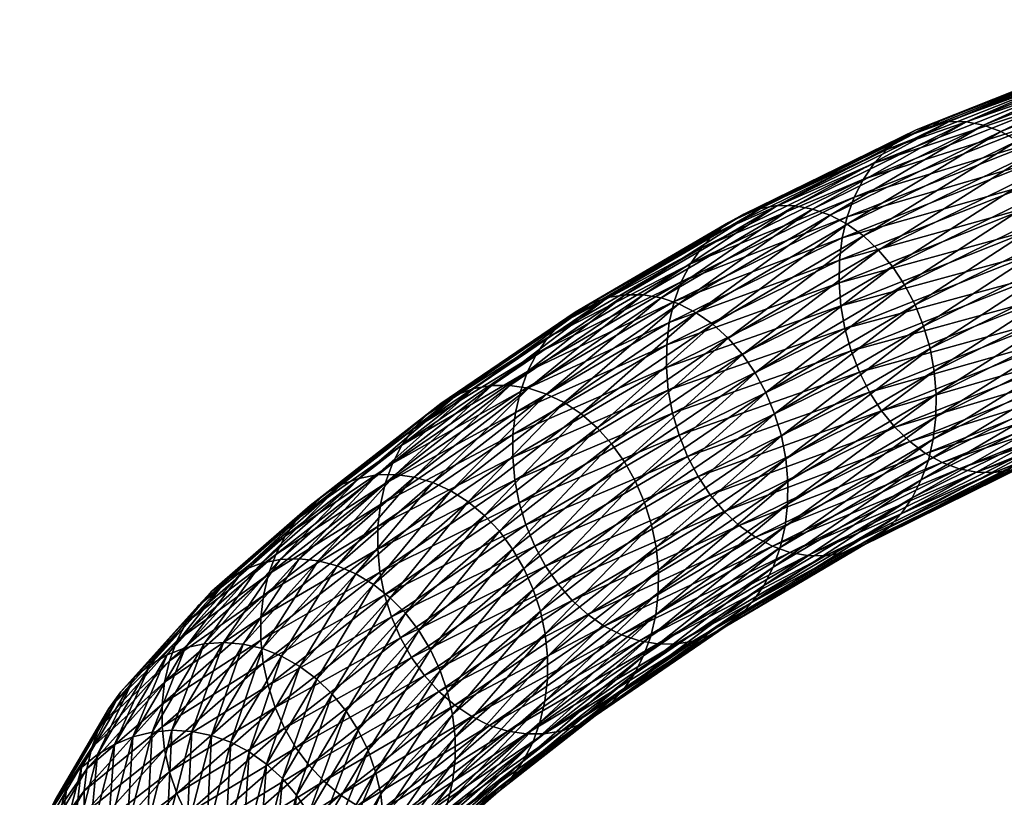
# Model space of a CAD drawing. Header units: centimetres. Extents: x -1886 to 2760, y -2774 to 68.
# Tile 7 of 77: x -4.096 to -3.02, y 49.673 to 50.524. Entities that reach past the tile are written whole.
import ezdxf

# ---------------------------------------------------------------- set-up
doc = ezdxf.new("R2010")
doc.units = ezdxf.units.CM
doc.layers.get('0').update_dxf_attribs({"true_color": 0x086e87})

msp = doc.modelspace()

# ---------------------------------------------------------------- meshes
at = {"color": 9, "true_color": 0xc1c1c1}
mesh = msp.add_polyface(dxfattribs=at)
corners = [(-3.2002, 50.236, -1098.4893), (-2.99, 50.3193, -1098.7035), (-2.9882, 50.2942, -1098.698), (-2.7529, 50.3427, -1098.908), (-2.9841, 50.2691, -1098.6917), (-2.7567, 50.3678, -1098.9146), (-3.1967, 50.285, -1098.4971), (-2.9863, 50.3684, -1098.7117), (-2.9893, 50.3442, -1098.7081), (-3.1997, 50.2608, -1098.4937), (-2.7574, 50.4179, -1098.925), (-2.7582, 50.393, -1098.9203), (-3.1913, 50.3081, -1098.4994), (-2.9808, 50.3915, -1098.714), (-3.1836, 50.3296, -1098.5006), (-2.973, 50.413, -1098.7152), (-2.7542, 50.4421, -1098.9286), (-2.7486, 50.4651, -1098.9312), (-3.1618, 50.3669, -1098.4999), (-2.9514, 50.4502, -1098.7144), (-2.9632, 50.4327, -1098.7153), (-3.1737, 50.3493, -1098.5009), (-2.731, 50.5063, -1098.9325), (-2.7408, 50.4867, -1098.9324), (-3.148, 50.3818, -1098.4978), (-2.9378, 50.4651, -1098.712), (-3.1327, 50.394, -1098.4948), (-2.9227, 50.4773, -1098.7087), (-2.7193, 50.5238, -1098.9313), (-3.0984, 50.4095, -1098.4856), (-2.8889, 50.4925, -1098.699), (-2.9063, 50.4865, -1098.7043), (-3.1161, 50.4033, -1098.4906), (-3.08, 50.4123, -1098.4796), (-2.8708, 50.4953, -1098.6927), (-3.0611, 50.4119, -1098.473), (-2.8523, 50.4948, -1098.6858), (-3.0235, 50.4014, -1098.4579), (-2.8155, 50.4841, -1098.6699), (-2.8338, 50.4911, -1098.6781), (-3.0422, 50.4083, -1098.4657), (-3.0053, 50.3914, -1098.4497), (-2.7978, 50.474, -1098.6613), (-2.9881, 50.3785, -1098.4413), (-2.7652, 50.4453, -1098.6436), (-2.9719, 50.3629, -1098.4327), (-2.9572, 50.3448, -1098.4243), (-2.7809, 50.461, -1098.6525), (-2.7509, 50.4271, -1098.6346), (-2.9442, 50.3246, -1098.416), (-2.7383, 50.4068, -1098.626), (-2.933, 50.3026, -1098.4082), (-2.7275, 50.3848, -1098.6177), (-2.924, 50.2792, -1098.4008), (-3.2863, 50.3174, -1098.275), (-3.2676, 50.3204, -1098.2694), (-3.2484, 50.3201, -1098.2632), (-3.21, 50.3099, -1098.249), (-3.2291, 50.3166, -1098.2563), (-3.1914, 50.3, -1098.2412), (-3.1737, 50.2872, -1098.2333), (-3.142, 50.2538, -1098.2172), (-3.1571, 50.2717, -1098.2252), (-3.1286, 50.2337, -1098.2094), (-3.1172, 50.2118, -1098.2018)]
mesh.append_faces([[corners[k] for k in face] for face in [(0, 1, 2), (3, 4, 2), (5, 2, 1), (6, 7, 8), (8, 9, 6), (10, 8, 7), (9, 8, 1), (11, 1, 8), (7, 6, 12), (12, 13, 7), (13, 12, 14), (14, 15, 13), (16, 7, 13), (17, 13, 15), (18, 19, 20), (20, 21, 18), (22, 20, 19), (21, 20, 15), (15, 14, 21), (23, 15, 20), (19, 18, 24), (24, 25, 19), (25, 24, 26), (26, 27, 25), (28, 19, 25), (29, 30, 31), (31, 32, 29), (32, 31, 27), (27, 26, 32), (30, 29, 33), (33, 34, 30), (34, 33, 35), (35, 36, 34), (37, 38, 39), (39, 40, 37), (40, 39, 36), (36, 35, 40), (38, 37, 41), (41, 42, 38), (42, 41, 43), (44, 45, 46), (47, 43, 45), (48, 46, 49), (50, 49, 51), (52, 51, 53), (54, 29, 32), (55, 33, 29), (56, 35, 33), (57, 37, 40), (40, 58, 57), (58, 40, 35), (37, 57, 59), (59, 41, 37), (41, 59, 60), (60, 43, 41), (61, 46, 45), (45, 62, 61), (62, 45, 43), (43, 60, 62), (63, 49, 46), (64, 51, 49)]], dxfattribs={"vtx2": -1, "color": 9})
mesh = msp.add_polyface(dxfattribs=at)
corners = [(-3.3544, 50.024, -1098.2455), (-3.1668, 50.1162, -1098.4557), (-3.1538, 50.096, -1098.4474), (-3.3658, 50.0459, -1098.2531), (-3.178, 50.1381, -1098.4636), (-3.3823, 50.0934, -1098.2667), (-3.1938, 50.1859, -1098.4779), (-3.187, 50.1615, -1098.4711), (-3.3752, 50.0692, -1098.2601), (-3.3869, 50.1184, -1098.2726), (-3.1982, 50.2108, -1098.484), (-3.389, 50.1434, -1098.2777), (-3.2002, 50.236, -1098.4893), (-3.3858, 50.1925, -1098.2853), (-3.1967, 50.285, -1098.4971), (-3.1997, 50.2608, -1098.4937), (-3.3887, 50.1683, -1098.282), (-3.3805, 50.2155, -1098.2876), (-3.1913, 50.3081, -1098.4994), (-3.3727, 50.2371, -1098.2888), (-3.1836, 50.3296, -1098.5006), (-3.3507, 50.2744, -1098.2882), (-3.1618, 50.3669, -1098.4999), (-3.1737, 50.3493, -1098.5009), (-3.3627, 50.2569, -1098.2891), (-3.3368, 50.2895, -1098.2864), (-3.148, 50.3818, -1098.4978), (-3.3212, 50.3018, -1098.2836), (-3.1327, 50.394, -1098.4948), (-3.1161, 50.4033, -1098.4906), (-3.3043, 50.3111, -1098.2798), (-3.2863, 50.3174, -1098.275), (-3.4532, 50.2198, -1098.0695), (-3.4715, 50.2134, -1098.0737), (-3.0984, 50.4095, -1098.4856), (-3.2676, 50.3204, -1098.2694), (-3.4341, 50.223, -1098.0643), (-3.08, 50.4123, -1098.4796), (-3.2484, 50.3201, -1098.2632), (-3.4145, 50.2229, -1098.0586), (-3.0611, 50.4119, -1098.473), (-3.2291, 50.3166, -1098.2563), (-3.3753, 50.213, -1098.0453), (-3.21, 50.3099, -1098.249), (-3.3948, 50.2195, -1098.0521), (-3.3564, 50.2033, -1098.0381), (-3.1914, 50.3, -1098.2412), (-3.3383, 50.1907, -1098.0306), (-3.1737, 50.2872, -1098.2333), (-3.4489, 50.0599, -1097.8214), (-3.3058, 50.1576, -1098.0154), (-3.3213, 50.1753, -1098.0229), (-3.142, 50.2538, -1098.2172), (-3.1571, 50.2717, -1098.2252), (-3.2921, 50.1376, -1098.0081), (-3.1286, 50.2337, -1098.2094), (-3.2803, 50.1159, -1098.0009), (-3.1172, 50.2118, -1098.2018), (-3.4348, 50.0401, -1097.8145), (-3.4227, 50.0185, -1097.8077), (-3.4128, 49.9955, -1097.8014), (-3.2707, 50.0927, -1097.9941), (-3.1078, 50.1885, -1098.1947), (-3.2633, 50.0685, -1097.9878), (-3.1007, 50.1642, -1098.1881), (-3.2585, 50.0436, -1097.9822), (-3.0961, 50.1393, -1098.1823), (-3.2562, 50.0186, -1097.9773)]
mesh.append_faces([[corners[k] for k in face] for face in [(0, 1, 2), (3, 4, 1), (5, 6, 7), (7, 8, 5), (8, 7, 4), (4, 3, 8), (6, 5, 9), (9, 10, 6), (10, 9, 11), (11, 12, 10), (13, 14, 15), (15, 16, 13), (16, 15, 12), (12, 11, 16), (14, 13, 17), (17, 18, 14), (18, 17, 19), (19, 20, 18), (21, 22, 23), (23, 24, 21), (24, 23, 20), (20, 19, 24), (22, 21, 25), (25, 26, 22), (26, 25, 27), (27, 28, 26), (29, 30, 31), (30, 29, 28), (28, 27, 30), (32, 31, 30), (33, 30, 27), (34, 31, 35), (36, 35, 31), (37, 35, 38), (35, 36, 39), (39, 38, 35), (40, 38, 41), (42, 43, 41), (41, 44, 42), (44, 41, 38), (38, 39, 44), (43, 42, 45), (45, 46, 43), (46, 45, 47), (47, 48, 46), (49, 50, 51), (50, 52, 53), (53, 51, 50), (51, 53, 48), (48, 47, 51), (52, 50, 54), (54, 55, 52), (55, 54, 56), (56, 57, 55), (58, 54, 50), (59, 56, 54), (60, 61, 56), (62, 61, 63), (57, 56, 61), (64, 63, 65), (66, 65, 67)]], dxfattribs={"vtx2": -1, "color": 9})
mesh = msp.add_polyface(dxfattribs=at)
corners = [(-2.7333, 50.1732, -1098.5791), (-2.9373, 50.0913, -1098.3708), (-2.9492, 50.0738, -1098.3718), (-2.7234, 50.1929, -1098.5791), (-2.9274, 50.111, -1098.3711), (-2.7451, 50.1557, -1098.5801), (-2.9629, 50.0588, -1098.3739), (-2.7587, 50.1408, -1098.5823), (-2.9783, 50.0466, -1098.3771), (-3.0126, 50.0312, -1098.3862), (-2.8076, 50.1134, -1098.5953), (-2.7902, 50.1195, -1098.5901), (-2.9949, 50.0374, -1098.3811), (-2.7738, 50.1287, -1098.5857), (-3.031, 50.0284, -1098.3921), (-2.8257, 50.1107, -1098.6017), (-3.0499, 50.0288, -1098.3988), (-2.8441, 50.1112, -1098.6086), (-3.0875, 50.0393, -1098.4139), (-2.881, 50.1219, -1098.6245), (-2.8627, 50.115, -1098.6163), (-3.0688, 50.0325, -1098.4061), (-3.1057, 50.0494, -1098.4221), (-2.8987, 50.1321, -1098.6332), (-3.1229, 50.0623, -1098.4305), (-2.9156, 50.1451, -1098.6421), (-3.1538, 50.096, -1098.4474), (-2.9456, 50.1789, -1098.6598), (-2.9313, 50.1608, -1098.651), (-3.1391, 50.0779, -1098.439), (-2.702, 50.2341, -1098.8655), (-3.1668, 50.1162, -1098.4557), (-2.9582, 50.1992, -1098.6685), (-3.178, 50.1381, -1098.4636), (-2.9689, 50.2213, -1098.6768), (-2.7159, 50.2523, -1098.8748), (-2.7281, 50.2726, -1098.8837), (-3.1938, 50.1859, -1098.4779), (-2.9841, 50.2691, -1098.6917), (-2.9776, 50.2447, -1098.6846), (-3.187, 50.1615, -1098.4711), (-2.7468, 50.3182, -1098.9005), (-2.7384, 50.2947, -1098.8923), (-3.1982, 50.2108, -1098.484), (-2.9882, 50.2942, -1098.698), (-3.2002, 50.236, -1098.4893), (-2.99, 50.3193, -1098.7035), (-3.1997, 50.2608, -1098.4937), (-2.9143, 50.1556, -1098.3746), (-3.0972, 50.0651, -1098.1696), (-3.1026, 50.042, -1098.1672), (-2.9197, 50.1326, -1098.3723), (-3.1103, 50.0205, -1098.166), (-3.1203, 50.0007, -1098.1658), (-2.9572, 50.3448, -1098.4243), (-3.142, 50.2538, -1098.2172), (-3.1286, 50.2337, -1098.2094), (-2.9442, 50.3246, -1098.416), (-3.1172, 50.2118, -1098.2018), (-3.1007, 50.1642, -1098.1881), (-2.9172, 50.2548, -1098.3938), (-2.924, 50.2792, -1098.4008), (-3.1078, 50.1885, -1098.1947), (-2.933, 50.3026, -1098.4082), (-3.2633, 50.0685, -1097.9878), (-3.2707, 50.0927, -1097.9941), (-3.0961, 50.1393, -1098.1823), (-2.9128, 50.2299, -1098.3877), (-3.2585, 50.0436, -1097.9822), (-3.094, 50.1142, -1098.1771), (-2.9108, 50.2047, -1098.3824), (-3.2562, 50.0186, -1097.9773), (-2.9113, 50.1798, -1098.3781), (-3.0943, 50.0893, -1098.1729), (-3.2565, 49.9938, -1097.9731)]
mesh.append_faces([[corners[k] for k in face] for face in [(0, 1, 2), (3, 4, 1), (5, 2, 6), (7, 6, 8), (9, 10, 11), (11, 12, 9), (13, 8, 12), (14, 15, 10), (16, 17, 15), (18, 19, 20), (21, 20, 17), (19, 18, 22), (22, 23, 19), (23, 22, 24), (24, 25, 23), (26, 27, 28), (28, 29, 26), (30, 28, 27), (29, 28, 25), (25, 24, 29), (27, 26, 31), (31, 32, 27), (32, 31, 33), (33, 34, 32), (35, 27, 32), (36, 32, 34), (37, 38, 39), (39, 40, 37), (41, 39, 38), (40, 39, 34), (34, 33, 40), (42, 34, 39), (38, 37, 43), (43, 44, 38), (44, 43, 45), (46, 45, 47), (48, 49, 50), (50, 51, 48), (51, 50, 52), (52, 4, 51), (53, 1, 4), (54, 55, 56), (57, 56, 58), (59, 60, 61), (61, 62, 59), (62, 61, 63), (63, 58, 62), (64, 59, 62), (65, 62, 58), (60, 59, 66), (66, 67, 60), (68, 66, 59), (67, 66, 69), (69, 70, 67), (71, 69, 66), (49, 48, 72), (72, 73, 49), (73, 72, 70), (70, 69, 73), (74, 73, 69)]], dxfattribs={"vtx2": -1, "color": 9})
mesh = msp.add_polyface(dxfattribs=at)
corners = [(-3.5547, 50.0201, -1098.0657), (-3.3869, 50.1184, -1098.2726), (-3.3823, 50.0934, -1098.2667), (-3.557, 50.0451, -1098.0706), (-3.389, 50.1434, -1098.2777), (-3.554, 50.0941, -1098.078), (-3.3858, 50.1925, -1098.2853), (-3.3887, 50.1683, -1098.282), (-3.5568, 50.07, -1098.0747), (-3.5486, 50.1172, -1098.0803), (-3.3805, 50.2155, -1098.2876), (-3.5408, 50.1388, -1098.0817), (-3.3727, 50.2371, -1098.2888), (-3.6963, 50.0166, -1097.8795), (-3.6885, 50.0383, -1097.881), (-3.6659, 50.076, -1097.8812), (-3.5186, 50.1763, -1098.0814), (-3.5308, 50.1586, -1098.082), (-3.6783, 50.0582, -1097.8816), (-3.3507, 50.2744, -1098.2882), (-3.3627, 50.2569, -1098.2891), (-3.5045, 50.1915, -1098.0798), (-3.3368, 50.2895, -1098.2864), (-3.4887, 50.2039, -1098.0773), (-3.3212, 50.3018, -1098.2836), (-3.6516, 50.0913, -1097.8799), (-3.6355, 50.1038, -1097.8777), (-3.7254, 50.0221, -1097.6814), (-3.5994, 50.1202, -1097.8708), (-3.618, 50.1136, -1097.8748), (-3.4532, 50.2198, -1098.0695), (-3.4715, 50.2134, -1098.0737), (-3.7444, 50.0152, -1097.6846), (-3.3043, 50.3111, -1098.2798), (-3.2863, 50.3174, -1098.275), (-3.4341, 50.223, -1098.0643), (-3.7056, 50.0258, -1097.6774), (-3.5799, 50.1236, -1097.8663), (-3.6852, 50.0263, -1097.6729), (-3.56, 50.1237, -1097.8611), (-3.4145, 50.2229, -1098.0586), (-3.6443, 50.0175, -1097.6622), (-3.52, 50.1143, -1097.849), (-3.5399, 50.1206, -1097.8552), (-3.3753, 50.213, -1098.0453), (-3.3948, 50.2195, -1098.0521), (-3.6647, 50.0235, -1097.6677), (-3.6245, 50.0084, -1097.6562), (-3.5006, 50.1049, -1097.8424), (-3.6056, 49.9963, -1097.65), (-3.4821, 50.0925, -1097.8354), (-3.3564, 50.2033, -1098.0381), (-3.3383, 50.1907, -1098.0306), (-3.3213, 50.1753, -1098.0229), (-3.4648, 50.0774, -1097.8284), (-3.4489, 50.0599, -1097.8214), (-3.3058, 50.1576, -1098.0154), (-3.4348, 50.0401, -1097.8145), (-3.2921, 50.1376, -1098.0081), (-3.4227, 50.0185, -1097.8077)]
mesh.append_faces([[corners[k] for k in face] for face in [(0, 1, 2), (3, 4, 1), (5, 6, 7), (7, 8, 5), (8, 7, 4), (4, 3, 8), (6, 5, 9), (9, 10, 6), (10, 9, 11), (11, 12, 10), (13, 9, 5), (14, 11, 9), (15, 16, 17), (17, 18, 15), (18, 17, 11), (11, 14, 18), (16, 19, 20), (20, 17, 16), (17, 20, 12), (12, 11, 17), (19, 16, 21), (21, 22, 19), (22, 21, 23), (23, 24, 22), (16, 15, 25), (25, 21, 16), (21, 25, 26), (26, 23, 21), (27, 28, 29), (28, 30, 31), (31, 29, 28), (32, 29, 26), (29, 31, 23), (23, 26, 29), (33, 31, 30), (24, 23, 31), (34, 30, 35), (36, 37, 28), (38, 39, 37), (30, 28, 37), (37, 35, 30), (35, 37, 39), (39, 40, 35), (41, 42, 43), (42, 44, 45), (45, 43, 42), (46, 43, 39), (43, 45, 40), (40, 39, 43), (47, 48, 42), (49, 50, 48), (44, 42, 48), (48, 51, 44), (51, 48, 50), (50, 52, 51), (53, 54, 55), (54, 53, 52), (52, 50, 54), (56, 55, 57), (58, 57, 59)]], dxfattribs={"vtx2": -1, "color": 9})
mesh = msp.add_polyface(dxfattribs=at)
corners = [(-3.7796, 49.7079, -1097.6442), (-3.6535, 49.8064, -1097.834), (-3.6377, 49.7888, -1097.8269), (-3.794, 49.7274, -1097.6505), (-3.6676, 49.8261, -1097.8409), (-3.8065, 49.7488, -1097.6567), (-3.6797, 49.8477, -1097.8477), (-3.8245, 49.7955, -1097.6681), (-3.6972, 49.8948, -1097.8599), (-3.6896, 49.8707, -1097.854), (-3.8167, 49.7716, -1097.6626), (-3.8297, 49.8201, -1097.6732), (-3.7022, 49.9195, -1097.8652), (-3.8322, 49.845, -1097.6777), (-3.7046, 49.9445, -1097.87), (-3.8294, 49.894, -1097.6848), (-3.7017, 49.9935, -1097.8772), (-3.7045, 49.9693, -1097.8739), (-3.8322, 49.8698, -1097.6816), (-3.824, 49.9171, -1097.6871), (-3.6963, 50.0166, -1097.8795), (-3.8161, 49.9389, -1097.6888), (-3.6885, 50.0383, -1097.881), (-3.7932, 49.9769, -1097.6896), (-3.6659, 50.076, -1097.8812), (-3.6783, 50.0582, -1097.8816), (-3.8057, 49.959, -1097.6897), (-3.7786, 49.9924, -1097.6887), (-3.6516, 50.0913, -1097.8799), (-3.7622, 50.0052, -1097.687), (-3.6355, 50.1038, -1097.8777), (-3.618, 50.1136, -1097.8748), (-3.7444, 50.0152, -1097.6846), (-3.7254, 50.0221, -1097.6814), (-3.5994, 50.1202, -1097.8708), (-3.7056, 50.0258, -1097.6774), (-3.8693, 49.9116, -1097.5072), (-3.8317, 49.9293, -1097.5029), (-3.8511, 49.922, -1097.5054), (-3.8114, 49.9333, -1097.4998), (-3.7906, 49.9342, -1097.4961), (-3.6852, 50.0263, -1097.6729), (-3.7488, 49.9263, -1097.4871), (-3.6443, 50.0175, -1097.6622), (-3.6647, 50.0235, -1097.6677), (-3.7696, 49.9318, -1097.4918), (-3.8304, 49.8358, -1097.3179), (-3.8517, 49.8408, -1097.3215), (-3.7285, 49.9176, -1097.4821), (-3.8097, 49.8276, -1097.3138), (-3.6245, 50.0084, -1097.6562), (-3.7092, 49.9059, -1097.4767), (-3.7899, 49.8164, -1097.3094), (-3.8087, 49.6937, -1097.1351), (-3.7542, 49.7861, -1097.3), (-3.7713, 49.8025, -1097.3048), (-3.826, 49.7095, -1097.1389), (-3.6743, 49.8746, -1097.4655), (-3.691, 49.8915, -1097.4711), (-3.7391, 49.7673, -1097.2953), (-3.6595, 49.8555, -1097.4598), (-3.726, 49.7466, -1097.2904), (-3.6467, 49.8344, -1097.4542), (-3.7152, 49.7244, -1097.2856)]
mesh.append_faces([[corners[k] for k in face] for face in [(0, 1, 2), (3, 4, 1), (4, 3, 5), (5, 6, 4), (7, 8, 9), (9, 10, 7), (10, 9, 6), (6, 5, 10), (8, 7, 11), (11, 12, 8), (12, 11, 13), (13, 14, 12), (15, 16, 17), (17, 18, 15), (18, 17, 14), (14, 13, 18), (16, 15, 19), (19, 20, 16), (20, 19, 21), (21, 22, 20), (23, 24, 25), (25, 26, 23), (26, 25, 22), (22, 21, 26), (24, 23, 27), (27, 28, 24), (28, 27, 29), (29, 30, 28), (31, 32, 33), (30, 29, 32), (34, 33, 35), (36, 29, 27), (37, 33, 32), (38, 32, 29), (33, 37, 39), (39, 35, 33), (35, 39, 40), (40, 41, 35), (42, 43, 44), (44, 45, 42), (45, 44, 41), (41, 40, 45), (46, 42, 45), (47, 45, 40), (43, 42, 48), (42, 46, 49), (49, 48, 42), (50, 48, 51), (48, 49, 52), (52, 51, 48), (53, 54, 55), (56, 55, 52), (54, 57, 58), (58, 55, 54), (55, 58, 51), (51, 52, 55), (57, 54, 59), (59, 60, 57), (60, 59, 61), (61, 62, 60), (62, 61, 63)]], dxfattribs={"vtx2": -1, "color": 9})
mesh = msp.add_polyface(dxfattribs=at)
corners = [(-3.4007, 49.8727, -1097.7782), (-3.5218, 49.7782, -1097.5967), (-3.5272, 49.755, -1097.5942), (-3.6018, 49.7614, -1097.813), (-3.4569, 49.8605, -1098.0099), (-3.4379, 49.8508, -1098.0027), (-3.6203, 49.7738, -1097.8199), (-3.475, 49.8732, -1098.0173), (-3.6535, 49.8064, -1097.834), (-3.5074, 49.9062, -1098.0325), (-3.4919, 49.8885, -1098.0249), (-3.6377, 49.7888, -1097.8269), (-3.6676, 49.8261, -1097.8409), (-3.5212, 49.9262, -1098.0399), (-3.6797, 49.8477, -1097.8477), (-3.5329, 49.9479, -1098.0471), (-3.6972, 49.8948, -1097.8599), (-3.5499, 49.9953, -1098.0601), (-3.5426, 49.9711, -1098.0538), (-3.6896, 49.8707, -1097.854), (-3.3752, 50.0692, -1098.2601), (-3.3658, 50.0459, -1098.2531), (-3.3823, 50.0934, -1098.2667), (-3.5547, 50.0201, -1098.0657), (-3.3869, 50.1184, -1098.2726), (-3.557, 50.0451, -1098.0706), (-3.7022, 49.9195, -1097.8652), (-3.7046, 49.9445, -1097.87), (-3.7017, 49.9935, -1097.8772), (-3.554, 50.0941, -1098.078), (-3.5568, 50.07, -1098.0747), (-3.7045, 49.9693, -1097.8739), (-3.6963, 50.0166, -1097.8795), (-3.5486, 50.1172, -1098.0803), (-3.6885, 50.0383, -1097.881), (-3.5799, 50.1236, -1097.8663), (-3.7056, 50.0258, -1097.6774), (-3.6852, 50.0263, -1097.6729), (-3.5399, 50.1206, -1097.8552), (-3.6647, 50.0235, -1097.6677), (-3.6443, 50.0175, -1097.6622), (-3.56, 50.1237, -1097.8611), (-3.52, 50.1143, -1097.849), (-3.6245, 50.0084, -1097.6562), (-3.5006, 50.1049, -1097.8424), (-3.6056, 49.9963, -1097.65), (-3.5716, 49.9643, -1097.6373), (-3.4489, 50.0599, -1097.8214), (-3.4648, 50.0774, -1097.8284), (-3.5879, 49.9815, -1097.6437), (-3.4821, 50.0925, -1097.8354), (-3.5572, 49.9448, -1097.631), (-3.4348, 50.0401, -1097.8145), (-3.5448, 49.9234, -1097.6248), (-3.4128, 49.9955, -1097.8014), (-3.5345, 49.9006, -1097.6188), (-3.5267, 49.8767, -1097.6133), (-3.4227, 50.0185, -1097.8077), (-3.4052, 49.9714, -1097.7954), (-3.5215, 49.852, -1097.6083), (-3.7285, 49.9176, -1097.4821), (-3.7092, 49.9059, -1097.4767), (-3.6743, 49.8746, -1097.4655), (-3.691, 49.8915, -1097.4711), (-3.6595, 49.8555, -1097.4598), (-3.6467, 49.8344, -1097.4542), (-3.6282, 49.7881, -1097.4437), (-3.6362, 49.8118, -1097.4489), (-3.6228, 49.7636, -1097.4391), (-3.62, 49.7388, -1097.4348), (-3.519, 49.8271, -1097.6038)]
mesh.append_faces([[corners[k] for k in face] for face in [(0, 1, 2), (3, 4, 5), (4, 3, 6), (6, 7, 4), (8, 9, 10), (10, 11, 8), (11, 10, 7), (7, 6, 11), (9, 8, 12), (12, 13, 9), (13, 12, 14), (14, 15, 13), (16, 17, 18), (18, 19, 16), (19, 18, 15), (15, 14, 19), (20, 18, 17), (21, 15, 18), (22, 17, 23), (24, 23, 25), (17, 16, 26), (26, 23, 17), (23, 26, 27), (27, 25, 23), (28, 29, 30), (30, 31, 28), (31, 30, 25), (25, 27, 31), (29, 28, 32), (33, 32, 34), (35, 36, 37), (38, 39, 40), (41, 37, 39), (42, 40, 43), (44, 43, 45), (46, 47, 48), (48, 49, 46), (49, 48, 50), (50, 45, 49), (47, 46, 51), (52, 51, 53), (54, 55, 56), (57, 53, 55), (58, 56, 59), (60, 43, 40), (61, 45, 43), (62, 46, 49), (49, 63, 62), (63, 49, 45), (45, 61, 63), (46, 62, 64), (64, 51, 46), (51, 64, 65), (65, 53, 51), (66, 56, 55), (55, 67, 66), (67, 55, 53), (53, 65, 67), (56, 66, 68), (68, 59, 56), (69, 70, 59)]], dxfattribs={"vtx2": -1, "color": 9})
mesh = msp.add_polyface(dxfattribs=at)
corners = [(-3.5272, 49.755, -1097.5942), (-3.4061, 49.8496, -1097.7758), (-3.4007, 49.8727, -1097.7782), (-3.5351, 49.7332, -1097.5927), (-3.4139, 49.8279, -1097.7743), (-3.2592, 49.9696, -1097.97), (-3.2646, 49.9465, -1097.9677), (-3.2724, 49.9249, -1097.9663), (-3.558, 49.6952, -1097.5918), (-3.4365, 49.7902, -1097.7742), (-3.4241, 49.8079, -1097.7738), (-3.2946, 49.8874, -1097.9664), (-3.2825, 49.905, -1097.9659), (-3.5455, 49.7132, -1097.5918), (-3.4508, 49.7749, -1097.7754), (-3.3088, 49.8722, -1097.9681), (-3.4669, 49.7623, -1097.7776), (-3.3246, 49.8598, -1097.9707), (-3.503, 49.7459, -1097.7844), (-3.3601, 49.8439, -1097.9785), (-3.3418, 49.8503, -1097.9741), (-3.4844, 49.7526, -1097.7806), (-3.2154, 49.9372, -1098.1853), (-3.3792, 49.8408, -1097.9835), (-3.3987, 49.8409, -1097.9894), (-3.5225, 49.7426, -1097.7891), (-3.5424, 49.7425, -1097.7943), (-3.5824, 49.7519, -1097.8064), (-3.4379, 49.8508, -1098.0027), (-3.4184, 49.8443, -1097.9957), (-3.5625, 49.7456, -1097.8), (-3.2731, 49.9478, -1098.2058), (-3.254, 49.9411, -1098.1985), (-3.2346, 49.9376, -1098.1917), (-3.4569, 49.8605, -1098.0099), (-3.2916, 49.9577, -1098.2136), (-3.475, 49.8732, -1098.0173), (-3.3093, 49.9705, -1098.2216), (-3.5074, 49.9062, -1098.0325), (-3.341, 50.0039, -1098.2377), (-3.3259, 49.986, -1098.2296), (-3.4919, 49.8885, -1098.0249), (-3.5212, 49.9262, -1098.0399), (-3.3544, 50.024, -1098.2455), (-3.5329, 49.9479, -1098.0471), (-3.3658, 50.0459, -1098.2531), (-3.5499, 49.9953, -1098.0601), (-3.3823, 50.0934, -1098.2667), (-3.3752, 50.0692, -1098.2601), (-3.5426, 49.9711, -1098.0538), (-3.5572, 49.9448, -1097.631), (-3.4348, 50.0401, -1097.8145), (-3.4489, 50.0599, -1097.8214), (-3.5448, 49.9234, -1097.6248), (-3.4227, 50.0185, -1097.8077), (-3.5267, 49.8767, -1097.6133), (-3.4052, 49.9714, -1097.7954), (-3.4128, 49.9955, -1097.8014), (-3.2633, 50.0685, -1097.9878), (-3.2707, 50.0927, -1097.9941), (-3.5345, 49.9006, -1097.6188), (-3.2803, 50.1159, -1098.0009), (-3.5215, 49.852, -1097.6083), (-3.4002, 49.9467, -1097.79), (-3.519, 49.8271, -1097.6038), (-3.3978, 49.9217, -1097.7854), (-3.2585, 50.0436, -1097.9822), (-3.5218, 49.7782, -1097.5967), (-3.3979, 49.8969, -1097.7814), (-3.519, 49.8024, -1097.5999), (-3.2565, 49.9938, -1097.9731), (-3.2562, 50.0186, -1097.9773)]
mesh.append_faces([[corners[k] for k in face] for face in [(0, 1, 2), (3, 4, 1), (5, 2, 1), (6, 1, 4), (4, 7, 6), (8, 9, 10), (9, 11, 12), (12, 10, 9), (13, 10, 4), (10, 12, 7), (7, 4, 10), (11, 9, 14), (14, 15, 11), (15, 14, 16), (16, 17, 15), (18, 19, 20), (20, 21, 18), (21, 20, 17), (17, 16, 21), (22, 23, 24), (19, 18, 25), (25, 23, 19), (26, 24, 23), (27, 28, 29), (30, 29, 24), (28, 31, 32), (32, 29, 28), (33, 24, 29), (31, 28, 34), (34, 35, 31), (35, 34, 36), (36, 37, 35), (38, 39, 40), (40, 41, 38), (41, 40, 37), (37, 36, 41), (39, 38, 42), (42, 43, 39), (43, 42, 44), (44, 45, 43), (46, 47, 48), (49, 48, 45), (50, 51, 52), (53, 54, 51), (55, 56, 57), (56, 58, 59), (59, 57, 56), (60, 57, 54), (61, 54, 57), (62, 63, 56), (63, 62, 64), (64, 65, 63), (58, 56, 63), (66, 63, 65), (67, 2, 68), (68, 69, 67), (70, 68, 2), (69, 68, 65), (65, 64, 69), (71, 65, 68)]], dxfattribs={"vtx2": -1, "color": 9})
mesh = msp.add_polyface(dxfattribs=at)
corners = [(-2.8076, 50.1134, -1098.5953), (-3.0126, 50.0312, -1098.3862), (-3.031, 50.0284, -1098.3921), (-2.8257, 50.1107, -1098.6017), (-3.0499, 50.0288, -1098.3988), (-2.8627, 50.115, -1098.6163), (-3.0688, 50.0325, -1098.4061), (-3.0875, 50.0393, -1098.4139), (-2.8441, 50.1112, -1098.6086), (-3.0972, 50.0651, -1098.1696), (-3.2592, 49.9696, -1097.97), (-3.2646, 49.9465, -1097.9677), (-3.1026, 50.042, -1098.1672), (-3.2724, 49.9249, -1097.9663), (-3.1103, 50.0205, -1098.166), (-3.4061, 49.8496, -1097.7758), (-3.1323, 49.9831, -1098.1665), (-2.9492, 50.0738, -1098.3718), (-2.9373, 50.0913, -1098.3708), (-3.1203, 50.0007, -1098.1658), (-2.9274, 50.111, -1098.3711), (-3.2946, 49.8874, -1097.9664), (-3.2825, 49.905, -1097.9659), (-3.1462, 49.9681, -1098.1683), (-2.9629, 50.0588, -1098.3739), (-3.3088, 49.8722, -1097.9681), (-3.1618, 49.9558, -1098.1713), (-2.9783, 50.0466, -1098.3771), (-3.3246, 49.8598, -1097.9707), (-3.1967, 49.9402, -1098.1798), (-2.9949, 50.0374, -1098.3811), (-3.1787, 49.9465, -1098.175), (-3.3601, 49.8439, -1097.9785), (-3.3418, 49.8503, -1097.9741), (-3.2154, 49.9372, -1098.1853), (-3.3792, 49.8408, -1097.9835), (-3.2346, 49.9376, -1098.1917), (-3.3987, 49.8409, -1097.9894), (-3.2731, 49.9478, -1098.2058), (-3.254, 49.9411, -1098.1985), (-3.4184, 49.8443, -1097.9957), (-3.2916, 49.9577, -1098.2136), (-3.1057, 50.0494, -1098.4221), (-3.3093, 49.9705, -1098.2216), (-3.1229, 50.0623, -1098.4305), (-3.341, 50.0039, -1098.2377), (-3.1538, 50.096, -1098.4474), (-3.1391, 50.0779, -1098.439), (-3.3259, 49.986, -1098.2296), (-3.3544, 50.024, -1098.2455), (-3.1668, 50.1162, -1098.4557), (-3.3658, 50.0459, -1098.2531), (-3.4002, 49.9467, -1097.79), (-3.2585, 50.0436, -1097.9822), (-3.2633, 50.0685, -1097.9878), (-3.3978, 49.9217, -1097.7854), (-3.2562, 50.0186, -1097.9773), (-3.4007, 49.8727, -1097.7782), (-3.2565, 49.9938, -1097.9731), (-3.3979, 49.8969, -1097.7814), (-3.0943, 50.0893, -1098.1729), (-3.094, 50.1142, -1098.1771)]
mesh.append_faces([[corners[k] for k in face] for face in [(0, 1, 2), (3, 2, 4), (5, 6, 7), (8, 4, 6), (9, 10, 11), (11, 12, 9), (12, 11, 13), (13, 14, 12), (15, 11, 10), (16, 17, 18), (18, 19, 16), (20, 14, 19), (21, 16, 19), (19, 22, 21), (22, 19, 14), (14, 13, 22), (17, 16, 23), (23, 24, 17), (16, 21, 25), (25, 23, 16), (24, 23, 26), (26, 27, 24), (23, 25, 28), (28, 26, 23), (29, 1, 30), (30, 31, 29), (31, 30, 27), (27, 26, 31), (32, 29, 31), (31, 33, 32), (33, 31, 26), (26, 28, 33), (1, 29, 34), (34, 2, 1), (29, 32, 35), (35, 34, 29), (2, 34, 36), (36, 4, 2), (37, 36, 34), (38, 7, 6), (6, 39, 38), (39, 6, 4), (4, 36, 39), (40, 39, 36), (7, 38, 41), (41, 42, 7), (42, 41, 43), (43, 44, 42), (45, 46, 47), (47, 48, 45), (48, 47, 44), (44, 43, 48), (46, 45, 49), (50, 49, 51), (52, 53, 54), (55, 56, 53), (57, 10, 58), (59, 58, 56), (10, 9, 60), (60, 58, 10), (61, 56, 58)]], dxfattribs={"vtx2": -1, "color": 9})
mesh = msp.add_polyface(dxfattribs=at)
corners = [(-3.9376, 49.7255, -1097.4916), (-3.8297, 49.8201, -1097.6732), (-3.8245, 49.7955, -1097.6681), (-3.9403, 49.7503, -1097.4958), (-3.8322, 49.845, -1097.6777), (-3.9376, 49.7992, -1097.5027), (-3.8294, 49.894, -1097.6848), (-3.8322, 49.8698, -1097.6816), (-3.9403, 49.775, -1097.4995), (-4.0227, 49.7044, -1097.3256), (-3.9321, 49.8224, -1097.5052), (-3.824, 49.9171, -1097.6871), (-4.0172, 49.7277, -1097.3281), (-3.9241, 49.8443, -1097.5071), (-3.8161, 49.9389, -1097.6888), (-4.0091, 49.7497, -1097.3302), (-3.9008, 49.8827, -1097.5087), (-3.7932, 49.9769, -1097.6896), (-3.8057, 49.959, -1097.6897), (-3.9136, 49.8646, -1097.5082), (-3.9855, 49.7886, -1097.3326), (-3.9984, 49.7702, -1097.3318), (-3.886, 49.8985, -1097.5083), (-3.7786, 49.9924, -1097.6887), (-3.9703, 49.8047, -1097.3329), (-3.8693, 49.9116, -1097.5072), (-3.9533, 49.8182, -1097.3324), (-4.0283, 49.7059, -1097.1567), (-4.011, 49.7199, -1097.1571), (-3.9722, 49.7394, -1097.1561), (-3.9151, 49.8367, -1097.3298), (-3.9348, 49.8289, -1097.3314), (-3.9922, 49.7311, -1097.1569), (-3.7444, 50.0152, -1097.6846), (-3.8511, 49.922, -1097.5054), (-3.8317, 49.9293, -1097.5029), (-3.7622, 50.0052, -1097.687), (-3.8944, 49.8412, -1097.3276), (-3.8114, 49.9333, -1097.4998), (-3.8731, 49.8426, -1097.3248), (-3.7906, 49.9342, -1097.4961), (-3.9512, 49.7445, -1097.155), (-3.9296, 49.7465, -1097.1533), (-3.8862, 49.7409, -1097.1486), (-3.8304, 49.8358, -1097.3179), (-3.8517, 49.8408, -1097.3215), (-3.9078, 49.7453, -1097.1511), (-3.7696, 49.9318, -1097.4918), (-3.8651, 49.7334, -1097.1456), (-3.8097, 49.8276, -1097.3138), (-3.845, 49.7228, -1097.1425), (-3.7899, 49.8164, -1097.3094)]
mesh.append_faces([[corners[k] for k in face] for face in [(0, 1, 2), (1, 0, 3), (3, 4, 1), (5, 6, 7), (7, 8, 5), (8, 7, 4), (4, 3, 8), (9, 5, 8), (6, 5, 10), (10, 11, 6), (12, 10, 5), (11, 10, 13), (13, 14, 11), (10, 12, 15), (15, 13, 10), (16, 17, 18), (18, 19, 16), (19, 18, 14), (14, 13, 19), (20, 16, 19), (19, 21, 20), (21, 19, 13), (13, 15, 21), (17, 16, 22), (22, 23, 17), (16, 20, 24), (24, 22, 16), (23, 22, 25), (22, 24, 26), (26, 25, 22), (27, 24, 20), (28, 26, 24), (29, 30, 31), (31, 32, 29), (32, 31, 26), (26, 28, 32), (33, 34, 35), (36, 25, 34), (30, 35, 34), (34, 31, 30), (31, 34, 25), (25, 26, 31), (35, 30, 37), (37, 38, 35), (38, 37, 39), (39, 40, 38), (30, 29, 41), (41, 37, 30), (37, 41, 42), (42, 39, 37), (43, 44, 45), (45, 46, 43), (46, 45, 39), (39, 42, 46), (47, 45, 44), (40, 39, 45), (44, 43, 48), (48, 49, 44), (49, 48, 50), (50, 51, 49)]], dxfattribs={"vtx2": -1, "color": 9})
mesh = msp.add_polyface(dxfattribs=at)
corners = [(-3.4061, 49.8496, -1097.7758), (-3.5272, 49.755, -1097.5942), (-3.5351, 49.7332, -1097.5927), (-3.4241, 49.8079, -1097.7738), (-3.5455, 49.7132, -1097.5918), (-3.558, 49.6952, -1097.5918), (-3.4139, 49.8279, -1097.7743), (-3.4365, 49.7902, -1097.7742), (-3.5726, 49.6797, -1097.5927), (-3.4508, 49.7749, -1097.7754), (-3.589, 49.6669, -1097.5944), (-3.4669, 49.7623, -1097.7776), (-3.6258, 49.65, -1097.6001), (-3.503, 49.7459, -1097.7844), (-3.4844, 49.7526, -1097.7806), (-3.6068, 49.6569, -1097.5969), (-3.6456, 49.6463, -1097.604), (-3.5225, 49.7426, -1097.7891), (-3.666, 49.6459, -1097.6085), (-3.5424, 49.7425, -1097.7943), (-3.3792, 49.8408, -1097.9835), (-3.7069, 49.6547, -1097.6193), (-3.5824, 49.7519, -1097.8064), (-3.5625, 49.7456, -1097.8), (-3.6865, 49.6487, -1097.6136), (-3.4184, 49.8443, -1097.9957), (-3.3987, 49.8409, -1097.9894), (-3.7267, 49.6638, -1097.6251), (-3.6018, 49.7614, -1097.813), (-3.7456, 49.6759, -1097.6313), (-3.6203, 49.7738, -1097.8199), (-3.4379, 49.8508, -1098.0027), (-3.7634, 49.6907, -1097.6377), (-3.6377, 49.7888, -1097.8269), (-3.5218, 49.7782, -1097.5967), (-3.6227, 49.6899, -1097.4279), (-3.6282, 49.6666, -1097.4253), (-3.7066, 49.5798, -1097.2635), (-3.6363, 49.6447, -1097.4235), (-3.7148, 49.5578, -1097.2615), (-3.6595, 49.6063, -1097.422), (-3.6468, 49.6245, -1097.4224), (-3.7254, 49.5374, -1097.26), (-3.6744, 49.5905, -1097.4224), (-3.6911, 49.5774, -1097.4233), (-3.7286, 49.5598, -1097.4277), (-3.7092, 49.5671, -1097.4252), (-3.7489, 49.5557, -1097.4308), (-3.7069, 49.7009, -1097.2811), (-3.6282, 49.7881, -1097.4437), (-3.6362, 49.8118, -1097.4489), (-3.7152, 49.7244, -1097.2856), (-3.6467, 49.8344, -1097.4542), (-3.7013, 49.6767, -1097.2769), (-3.6228, 49.7636, -1097.4391), (-3.5215, 49.852, -1097.6083), (-3.62, 49.7388, -1097.4348), (-3.6985, 49.652, -1097.2728), (-3.519, 49.8024, -1097.5999), (-3.62, 49.7141, -1097.431), (-3.519, 49.8271, -1097.6038), (-3.7011, 49.6031, -1097.2661), (-3.6984, 49.6273, -1097.2693)]
mesh.append_faces([[corners[k] for k in face] for face in [(0, 1, 2), (3, 4, 5), (6, 2, 4), (7, 5, 8), (8, 9, 7), (9, 8, 10), (10, 11, 9), (12, 13, 14), (14, 15, 12), (15, 14, 11), (11, 10, 15), (13, 12, 16), (16, 17, 13), (17, 16, 18), (18, 19, 17), (20, 17, 19), (21, 22, 23), (23, 24, 21), (25, 23, 22), (24, 23, 19), (19, 18, 24), (26, 19, 23), (22, 21, 27), (27, 28, 22), (29, 30, 28), (31, 22, 28), (32, 33, 30), (34, 35, 36), (36, 1, 34), (37, 36, 35), (1, 36, 38), (38, 2, 1), (39, 38, 36), (40, 5, 4), (4, 41, 40), (41, 4, 2), (2, 38, 41), (42, 41, 38), (5, 40, 43), (43, 8, 5), (8, 43, 44), (44, 10, 8), (45, 12, 15), (46, 15, 10), (10, 44, 46), (47, 16, 12), (48, 49, 50), (51, 50, 52), (53, 54, 49), (55, 54, 56), (54, 53, 57), (57, 56, 54), (35, 34, 58), (58, 59, 35), (59, 58, 60), (60, 56, 59), (61, 35, 59), (59, 62, 61), (62, 59, 56), (56, 57, 62)]], dxfattribs={"vtx2": -1, "color": 9})
mesh = msp.add_polyface(dxfattribs=at)
corners = [(-3.6018, 49.7614, -1097.813), (-3.7267, 49.6638, -1097.6251), (-3.7456, 49.6759, -1097.6313), (-3.6377, 49.7888, -1097.8269), (-3.7634, 49.6907, -1097.6377), (-3.7796, 49.7079, -1097.6442), (-3.6203, 49.7738, -1097.8199), (-3.6535, 49.8064, -1097.834), (-3.794, 49.7274, -1097.6505), (-3.6227, 49.6899, -1097.4279), (-3.7011, 49.6031, -1097.2661), (-3.7066, 49.5798, -1097.2635), (-3.6282, 49.6666, -1097.4253), (-3.7148, 49.5578, -1097.2615), (-3.6068, 49.6569, -1097.5969), (-3.7092, 49.5671, -1097.4252), (-3.7286, 49.5598, -1097.4277), (-3.6258, 49.65, -1097.6001), (-3.7489, 49.5557, -1097.4308), (-3.6456, 49.6463, -1097.604), (-3.7697, 49.5549, -1097.4346), (-3.666, 49.6459, -1097.6085), (-3.8115, 49.5628, -1097.4435), (-3.7069, 49.6547, -1097.6193), (-3.6865, 49.6487, -1097.6136), (-3.7907, 49.5573, -1097.4388), (-3.8318, 49.5715, -1097.4486), (-3.8512, 49.5832, -1097.4539), (-3.8861, 49.6145, -1097.4651), (-3.8694, 49.5976, -1097.4595), (-3.9009, 49.6337, -1097.4708), (-3.9136, 49.6547, -1097.4763), (-3.8065, 49.7488, -1097.6567), (-3.9322, 49.701, -1097.4868), (-3.8245, 49.7955, -1097.6681), (-3.8167, 49.7716, -1097.6626), (-3.9241, 49.6773, -1097.4817), (-3.8918, 49.6297, -1096.9716), (-3.8651, 49.7334, -1097.1456), (-3.8862, 49.7409, -1097.1486), (-3.8715, 49.62, -1096.9696), (-3.845, 49.7228, -1097.1425), (-3.8349, 49.5923, -1096.9647), (-3.8087, 49.6937, -1097.1351), (-3.826, 49.7095, -1097.1389), (-3.8524, 49.6074, -1096.9673), (-3.7713, 49.8025, -1097.3048), (-3.7899, 49.8164, -1097.3094), (-3.8193, 49.5748, -1096.9619), (-3.7932, 49.6755, -1097.1312), (-3.8058, 49.5552, -1096.959), (-3.7799, 49.6553, -1097.1273), (-3.7542, 49.7861, -1097.3), (-3.7391, 49.7673, -1097.2953), (-3.726, 49.7466, -1097.2904), (-3.7862, 49.5113, -1096.9529), (-3.7604, 49.6104, -1097.1195), (-3.7689, 49.6335, -1097.1234), (-3.7069, 49.7009, -1097.2811), (-3.7152, 49.7244, -1097.2856), (-3.7947, 49.5339, -1096.9559), (-3.6362, 49.8118, -1097.4489), (-3.6282, 49.7881, -1097.4437), (-3.7013, 49.6767, -1097.2769), (-3.7547, 49.5864, -1097.1157), (-3.7518, 49.5619, -1097.1121), (-3.6985, 49.652, -1097.2728), (-3.7516, 49.5374, -1097.1088), (-3.6984, 49.6273, -1097.2693), (-3.8666, 49.5025, -1096.7849)]
mesh.append_faces([[corners[k] for k in face] for face in [(0, 1, 2), (3, 4, 5), (6, 2, 4), (7, 5, 8), (9, 10, 11), (12, 11, 13), (14, 15, 16), (17, 16, 18), (19, 18, 20), (20, 21, 19), (22, 23, 24), (24, 25, 22), (25, 24, 21), (21, 20, 25), (23, 22, 26), (26, 1, 23), (1, 26, 27), (27, 2, 1), (28, 5, 4), (4, 29, 28), (29, 4, 2), (2, 27, 29), (5, 28, 30), (30, 8, 5), (8, 30, 31), (31, 32, 8), (33, 34, 35), (36, 35, 32), (32, 31, 36), (37, 38, 39), (38, 37, 40), (40, 41, 38), (42, 43, 44), (44, 45, 42), (46, 44, 43), (45, 44, 41), (41, 40, 45), (47, 41, 44), (43, 42, 48), (48, 49, 43), (49, 48, 50), (50, 51, 49), (52, 43, 49), (49, 53, 52), (53, 49, 51), (51, 54, 53), (55, 56, 57), (56, 58, 59), (59, 57, 56), (60, 57, 51), (57, 59, 54), (54, 51, 57), (61, 59, 58), (62, 58, 63), (58, 56, 64), (64, 63, 58), (63, 64, 65), (65, 66, 63), (67, 68, 66), (66, 65, 67), (69, 40, 37)]], dxfattribs={"vtx2": -1, "color": 9})
mesh = msp.add_polyface(dxfattribs=at)
corners = [(-3.9848, 49.5402, -1097.2965), (-3.9009, 49.6337, -1097.4708), (-3.8861, 49.6145, -1097.4651), (-3.9979, 49.5609, -1097.3013), (-3.9136, 49.6547, -1097.4763), (-3.8167, 49.7716, -1097.6626), (-3.9241, 49.6773, -1097.4817), (-3.9322, 49.701, -1097.4868), (-4.0169, 49.6066, -1097.3105), (-4.0087, 49.5832, -1097.306), (-3.8245, 49.7955, -1097.6681), (-3.9376, 49.7255, -1097.4916), (-4.0225, 49.6309, -1097.3149), (-4.0254, 49.6556, -1097.3188), (-3.9403, 49.7503, -1097.4958), (-4.081, 49.5315, -1097.1378), (-4.0839, 49.556, -1097.1415), (-4.0813, 49.6046, -1097.1478), (-4.0227, 49.7044, -1097.3256), (-4.0255, 49.6802, -1097.3224), (-4.084, 49.5805, -1097.1448), (-3.9403, 49.775, -1097.4995), (-3.9376, 49.7992, -1097.5027), (-4.0172, 49.7277, -1097.3281), (-4.096, 49.5404, -1096.9689), (-4.0675, 49.6501, -1097.1527), (-4.0758, 49.628, -1097.1505), (-4.0091, 49.7497, -1097.3302), (-4.0719, 49.5802, -1096.9728), (-4.0436, 49.6895, -1097.1559), (-4.0568, 49.6708, -1097.1545), (-4.0851, 49.5612, -1096.9709), (-3.9855, 49.7886, -1097.3326), (-3.9984, 49.7702, -1097.3318), (-4.0564, 49.597, -1096.9742), (-4.0283, 49.7059, -1097.1567), (-4.039, 49.6114, -1096.9752), (-4.011, 49.7199, -1097.1571), (-3.9703, 49.8047, -1097.3329), (-3.9998, 49.6321, -1096.9762), (-3.9722, 49.7394, -1097.1561), (-3.9922, 49.7311, -1097.1569), (-4.0201, 49.6232, -1096.976), (-3.9786, 49.6379, -1096.9761), (-3.9512, 49.7445, -1097.155), (-3.9568, 49.6406, -1096.9756), (-3.9296, 49.7465, -1097.1533), (-3.9131, 49.6365, -1096.9733), (-3.8862, 49.7409, -1097.1486), (-3.9078, 49.7453, -1097.1511), (-3.9349, 49.6401, -1096.9746), (-3.8918, 49.6297, -1096.9716), (-3.9947, 49.5094, -1096.7839), (-3.9736, 49.516, -1096.7849), (-3.9518, 49.5195, -1096.7855), (-3.9081, 49.5172, -1096.7859), (-3.9299, 49.5199, -1096.7859), (-3.8869, 49.5113, -1096.7856)]
mesh.append_faces([[corners[k] for k in face] for face in [(0, 1, 2), (3, 4, 1), (5, 6, 7), (8, 7, 6), (6, 9, 8), (9, 6, 4), (4, 3, 9), (10, 7, 11), (7, 8, 12), (12, 11, 7), (11, 12, 13), (13, 14, 11), (15, 12, 8), (16, 13, 12), (17, 18, 19), (19, 20, 17), (20, 19, 13), (13, 16, 20), (21, 19, 18), (19, 21, 14), (14, 13, 19), (22, 18, 23), (24, 25, 26), (18, 17, 26), (26, 23, 18), (23, 26, 25), (25, 27, 23), (28, 29, 30), (30, 31, 28), (29, 32, 33), (33, 30, 29), (31, 30, 25), (25, 24, 31), (30, 33, 27), (27, 25, 30), (29, 28, 34), (34, 35, 29), (35, 34, 36), (36, 37, 35), (32, 29, 35), (38, 35, 37), (39, 40, 41), (41, 42, 39), (42, 41, 37), (37, 36, 42), (40, 39, 43), (43, 44, 40), (44, 43, 45), (45, 46, 44), (47, 48, 49), (49, 50, 47), (50, 49, 46), (46, 45, 50), (48, 47, 51), (52, 39, 42), (53, 43, 39), (54, 45, 43), (55, 47, 50), (56, 50, 45), (57, 51, 47)]], dxfattribs={"vtx2": -1, "color": 9})

doc.saveas('drawing.dxf')
